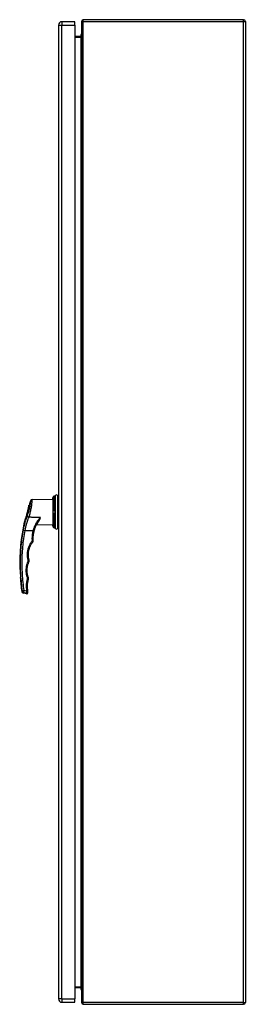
# Model space of a CAD drawing. Header units: inches. Extents: x 15 to 176, y 12 to 99.
# Tile 20 of 26: x 108 to 119, y 32 to 80. Entities that reach past the tile are written whole.
import ezdxf

# ---------------------------------------------------------------- set-up
doc = ezdxf.new("R2010")
doc.units = ezdxf.units.IN
doc.header["$MEASUREMENT"] = 0
doc.layers.add('Visible Edges(ANSI)', color=7, linetype='Continuous', lineweight=25)
doc.layers.add('Visible Tangent Edges(ANSI)', color=7, linetype='Continuous', lineweight=25)

msp = doc.modelspace()

# ---------------------------------------------------------------- linework, layer by layer
at = {"layer": 'Visible Edges(ANSI)'}
for p, q in [((109.814, 79.748), (109.814, 32.267)), ((110.614, 79.909), (109.975, 79.909)), ((110.614, 79.748), (110.614, 79.909)), ((110.614, 79.748), (110.614, 32.267)), ((110.934, 79.923), (110.934, 32.091)), ((118.85, 80.007), (111.018, 80.007)), ((118.934, 79.923), (118.934, 32.091)), ((110.888, 79.206), (110.888, 79.194)), ((110.903, 79.194), (110.614, 79.194)), ((109.622, 56.78), (109.613, 56.779)), ((109.779, 55.24), (109.779, 56.776)), ((109.814, 56.776), (109.779, 56.776)), ((108.531, 56.615), (109.527, 56.633)), ((109.527, 56.633), (109.527, 55.383)), ((109.565, 56.078), (109.576, 56.078)), ((109.576, 55.938), (109.565, 55.938)), ((109.576, 56.078), (109.614, 56.077)), ((109.614, 55.938), (109.576, 55.938)), ((109.614, 56.077), (109.623, 56.077)), ((109.623, 55.939), (109.614, 55.938)), ((109.642, 55.958), (109.642, 56.057)), ((108.741, 55.397), (109.527, 55.383)), ((108.773, 55.456), (108.773, 55.456)), ((109.613, 55.236), (109.622, 55.236)), ((109.814, 55.24), (109.779, 55.24)), ((107.918, 53.208), (107.934, 53.208)), ((107.956, 52.808), (107.94, 52.808)), ((108.249, 52.021), (108.097, 52.048)), ((110.614, 32.82), (110.903, 32.82)), ((110.888, 32.82), (110.888, 32.81)), ((110.614, 32.106), (110.614, 32.267)), ((109.975, 32.106), (110.614, 32.106)), ((111.018, 32.007), (118.85, 32.007))]:
    msp.add_line(p, q, dxfattribs=at)
at = {"layer": 'Visible Edges(ANSI)', "flags": 128}
for points in [[(109.547, 56.709), (109.544, 56.7), (109.541, 56.691), (109.539, 56.682), (109.537, 56.673), (109.535, 56.665), (109.533, 56.657), (109.532, 56.65), (109.531, 56.643), (109.53, 56.636), (109.529, 56.63), (109.529, 56.625), (109.528, 56.621), (109.528, 56.618), (109.528, 56.616), (109.528, 56.614), (109.527, 56.614)], [(109.613, 56.779), (109.604, 56.778), (109.595, 56.775), (109.587, 56.772), (109.58, 56.767), (109.573, 56.761), (109.567, 56.755), (109.562, 56.748), (109.558, 56.74)], [(109.643, 56.792), (109.643, 56.791), (109.642, 56.789), (109.638, 56.785), (109.634, 56.782), (109.631, 56.781), (109.628, 56.78)], [(109.643, 56.79), (109.64, 56.787), (109.637, 56.784), (109.633, 56.782), (109.628, 56.78)], [(108.278, 55.946), (108.285, 55.97), (108.292, 55.994), (108.299, 56.018), (108.306, 56.043), (108.313, 56.067), (108.319, 56.091), (108.325, 56.115), (108.33, 56.138), (108.335, 56.16), (108.34, 56.182), (108.345, 56.203), (108.349, 56.223), (108.352, 56.241), (108.356, 56.259), (108.359, 56.275), (108.361, 56.29), (108.363, 56.303), (108.365, 56.315), (108.367, 56.325), (108.368, 56.333), (108.369, 56.339), (108.37, 56.344), (108.37, 56.347), (108.371, 56.348)], [(108.257, 55.88), (108.25, 55.857), (108.243, 55.834), (108.236, 55.811), (108.228, 55.789), (108.222, 55.767), (108.215, 55.746), (108.208, 55.726), (108.202, 55.706), (108.196, 55.687), (108.19, 55.669), (108.184, 55.652), (108.179, 55.636), (108.174, 55.62), (108.169, 55.605), (108.164, 55.591), (108.16, 55.578), (108.156, 55.566), (108.152, 55.555), (108.149, 55.546), (108.146, 55.538), (108.144, 55.531), (108.142, 55.526), (108.141, 55.523), (108.141, 55.522)], [(108.257, 55.88), (108.258, 55.883), (108.259, 55.885), (108.26, 55.888), (108.261, 55.891), (108.261, 55.894), (108.262, 55.896), (108.263, 55.899), (108.264, 55.902), (108.265, 55.905), (108.266, 55.907), (108.267, 55.91), (108.267, 55.913), (108.268, 55.916), (108.269, 55.919), (108.27, 55.921), (108.271, 55.924), (108.272, 55.927), (108.273, 55.93), (108.273, 55.932), (108.274, 55.935), (108.275, 55.938), (108.276, 55.94), (108.277, 55.943), (108.278, 55.946)], [(109.623, 56.077), (109.623, 56.077), (109.623, 56.077), (109.623, 56.077), (109.623, 56.077), (109.624, 56.077), (109.624, 56.077), (109.624, 56.077), (109.624, 56.077), (109.624, 56.077), (109.624, 56.077), (109.624, 56.077), (109.625, 56.077), (109.625, 56.077), (109.625, 56.077), (109.625, 56.077), (109.625, 56.077), (109.625, 56.077), (109.625, 56.077), (109.626, 56.077), (109.626, 56.077), (109.626, 56.077), (109.626, 56.077), (109.626, 56.077), (109.626, 56.077)], [(109.626, 55.939), (109.626, 55.939), (109.626, 55.939), (109.626, 55.939), (109.626, 55.939), (109.626, 55.939), (109.625, 55.939), (109.625, 55.939), (109.625, 55.939), (109.625, 55.939), (109.625, 55.939), (109.625, 55.939), (109.625, 55.939), (109.624, 55.939), (109.624, 55.939), (109.624, 55.939), (109.624, 55.939), (109.624, 55.939), (109.624, 55.939), (109.624, 55.939), (109.623, 55.939), (109.623, 55.939), (109.623, 55.939), (109.623, 55.939), (109.623, 55.939)], [(109.626, 56.077), (109.628, 56.076), (109.629, 56.076), (109.63, 56.076), (109.631, 56.075), (109.632, 56.075), (109.633, 56.074), (109.634, 56.073), (109.635, 56.073), (109.636, 56.072), (109.636, 56.071), (109.637, 56.071), (109.638, 56.07), (109.638, 56.069), (109.639, 56.068), (109.64, 56.067), (109.64, 56.066), (109.641, 56.065), (109.641, 56.064), (109.641, 56.063), (109.642, 56.062), (109.642, 56.061), (109.642, 56.06), (109.642, 56.059), (109.642, 56.057)], [(109.642, 55.958), (109.642, 55.957), (109.642, 55.956), (109.642, 55.955), (109.642, 55.954), (109.641, 55.952), (109.641, 55.951), (109.641, 55.95), (109.64, 55.949), (109.64, 55.949), (109.639, 55.948), (109.638, 55.947), (109.638, 55.946), (109.637, 55.945), (109.636, 55.944), (109.636, 55.944), (109.635, 55.943), (109.634, 55.942), (109.633, 55.942), (109.632, 55.941), (109.631, 55.94), (109.63, 55.94), (109.629, 55.94), (109.628, 55.939), (109.626, 55.939)], [(108.623, 55.086), (108.629, 55.106), (108.635, 55.127), (108.641, 55.148), (108.647, 55.168), (108.654, 55.189), (108.661, 55.209), (108.668, 55.229), (108.676, 55.249), (108.683, 55.269), (108.692, 55.289), (108.7, 55.309), (108.709, 55.328), (108.717, 55.348), (108.727, 55.367), (108.736, 55.386), (108.746, 55.405), (108.756, 55.423), (108.766, 55.442), (108.776, 55.46), (108.787, 55.478), (108.797, 55.496), (108.808, 55.514), (108.82, 55.531), (108.831, 55.549)], [(109.527, 55.402), (109.528, 55.401), (109.528, 55.4), (109.528, 55.398), (109.528, 55.394), (109.529, 55.39), (109.529, 55.385), (109.53, 55.38), (109.531, 55.373), (109.532, 55.366), (109.533, 55.359), (109.535, 55.351), (109.537, 55.342), (109.539, 55.334), (109.541, 55.325), (109.544, 55.316), (109.547, 55.307)], [(109.558, 55.276), (109.562, 55.268), (109.567, 55.261), (109.573, 55.254), (109.58, 55.249), (109.587, 55.244), (109.595, 55.24), (109.604, 55.238), (109.613, 55.236)], [(109.643, 55.224), (109.643, 55.225), (109.642, 55.227), (109.638, 55.231), (109.634, 55.234), (109.631, 55.235), (109.628, 55.235)], [(109.643, 55.226), (109.64, 55.229), (109.637, 55.232), (109.633, 55.234), (109.628, 55.235)], [(108.578, 54.629), (108.577, 54.648), (108.577, 54.667), (108.576, 54.687), (108.576, 54.706), (108.576, 54.725), (108.576, 54.744), (108.577, 54.763), (108.578, 54.783), (108.579, 54.802), (108.58, 54.821), (108.581, 54.84), (108.583, 54.859), (108.585, 54.878), (108.587, 54.897), (108.59, 54.916), (108.593, 54.935), (108.596, 54.954), (108.599, 54.973), (108.602, 54.992), (108.606, 55.011), (108.61, 55.03), (108.614, 55.048), (108.619, 55.067), (108.623, 55.086)], [(108.372, 53.663), (108.363, 53.7), (108.356, 53.737), (108.349, 53.775), (108.345, 53.813), (108.341, 53.851), (108.34, 53.889), (108.339, 53.927), (108.34, 53.965), (108.343, 54.003), (108.347, 54.041), (108.352, 54.078), (108.359, 54.116), (108.367, 54.153), (108.377, 54.19), (108.388, 54.227), (108.4, 54.263), (108.414, 54.298), (108.429, 54.333), (108.446, 54.368), (108.464, 54.402), (108.483, 54.435), (108.503, 54.467), (108.525, 54.499), (108.547, 54.529)], [(108.547, 54.529), (108.55, 54.533), (108.552, 54.536), (108.555, 54.54), (108.557, 54.544), (108.559, 54.548), (108.562, 54.552), (108.564, 54.556), (108.565, 54.56), (108.567, 54.564), (108.569, 54.568), (108.57, 54.572), (108.572, 54.576), (108.573, 54.581), (108.574, 54.585), (108.575, 54.589), (108.576, 54.594), (108.577, 54.598), (108.577, 54.603), (108.578, 54.607), (108.578, 54.611), (108.578, 54.616), (108.578, 54.62), (108.578, 54.625), (108.578, 54.629)], [(108.34, 52.812), (108.329, 52.842), (108.32, 52.873), (108.311, 52.904), (108.303, 52.935), (108.297, 52.967), (108.291, 52.998), (108.286, 53.03), (108.283, 53.062), (108.28, 53.094), (108.279, 53.126), (108.278, 53.158), (108.279, 53.19), (108.28, 53.222), (108.283, 53.254), (108.287, 53.286), (108.291, 53.318), (108.297, 53.35), (108.304, 53.381), (108.311, 53.412), (108.32, 53.443), (108.33, 53.474), (108.34, 53.504), (108.352, 53.534), (108.364, 53.564)], [(108.364, 53.564), (108.366, 53.567), (108.368, 53.571), (108.369, 53.575), (108.37, 53.579), (108.372, 53.583), (108.373, 53.587), (108.374, 53.592), (108.375, 53.596), (108.375, 53.6), (108.376, 53.604), (108.376, 53.608), (108.377, 53.613), (108.377, 53.617), (108.377, 53.621), (108.377, 53.625), (108.377, 53.629), (108.377, 53.634), (108.377, 53.638), (108.376, 53.642), (108.376, 53.646), (108.375, 53.65), (108.374, 53.655), (108.373, 53.659), (108.372, 53.663)], [(108.342, 52.714), (108.343, 52.718), (108.344, 52.722), (108.345, 52.726), (108.346, 52.731), (108.347, 52.735), (108.348, 52.739), (108.348, 52.743), (108.348, 52.747), (108.349, 52.751), (108.349, 52.755), (108.349, 52.759), (108.349, 52.763), (108.349, 52.768), (108.349, 52.772), (108.348, 52.776), (108.348, 52.78), (108.347, 52.784), (108.346, 52.788), (108.346, 52.792), (108.345, 52.796), (108.344, 52.8), (108.342, 52.804), (108.341, 52.808), (108.34, 52.812)], [(108.297, 52.338), (108.296, 52.354), (108.295, 52.37), (108.294, 52.386), (108.294, 52.401), (108.294, 52.417), (108.294, 52.433), (108.295, 52.449), (108.296, 52.465), (108.297, 52.481), (108.298, 52.497), (108.3, 52.513), (108.301, 52.528), (108.303, 52.544), (108.306, 52.56), (108.308, 52.576), (108.311, 52.591), (108.314, 52.607), (108.317, 52.622), (108.321, 52.638), (108.324, 52.653), (108.328, 52.669), (108.333, 52.684), (108.337, 52.699), (108.342, 52.714)], [(108.311, 52.161), (108.31, 52.169), (108.31, 52.176), (108.309, 52.183), (108.308, 52.191), (108.308, 52.198), (108.307, 52.205), (108.307, 52.213), (108.306, 52.22), (108.305, 52.227), (108.305, 52.235), (108.304, 52.242), (108.303, 52.25), (108.303, 52.257), (108.302, 52.264), (108.302, 52.272), (108.301, 52.279), (108.301, 52.286), (108.3, 52.294), (108.299, 52.301), (108.299, 52.309), (108.298, 52.316), (108.298, 52.323), (108.297, 52.331), (108.297, 52.338)], [(108.315, 52.12), (108.315, 52.121), (108.315, 52.122), (108.315, 52.122), (108.315, 52.123), (108.315, 52.125), (108.314, 52.126), (108.314, 52.127), (108.314, 52.129), (108.314, 52.13), (108.314, 52.132), (108.314, 52.133), (108.314, 52.135), (108.313, 52.137), (108.313, 52.139), (108.313, 52.141), (108.313, 52.143), (108.313, 52.145), (108.312, 52.148), (108.312, 52.15), (108.312, 52.152), (108.312, 52.154), (108.312, 52.157), (108.311, 52.159), (108.311, 52.161)], [(108.318, 52.086), (108.318, 52.086), (108.318, 52.086), (108.318, 52.086), (108.318, 52.087), (108.318, 52.087), (108.318, 52.088), (108.318, 52.089), (108.318, 52.089), (108.318, 52.09), (108.318, 52.092), (108.318, 52.093), (108.318, 52.094), (108.317, 52.096), (108.317, 52.097), (108.317, 52.099), (108.317, 52.101), (108.317, 52.103), (108.316, 52.105), (108.316, 52.107), (108.316, 52.11), (108.316, 52.112), (108.316, 52.115), (108.315, 52.118), (108.315, 52.12)]]:
    msp.add_lwpolyline(points, dxfattribs=at)
at = {"layer": 'Visible Edges(ANSI)'}
for centre, radius, start, end in [((109.975, 79.748), 0.161, 90, 180), ((111.018, 79.923), 0.084, 90, 180), ((118.85, 79.923), 0.084, 0, 90), ((111.046, 79.206), 0.157, 135.4938, 180), ((110.903, 79.225), 0.031, 270, 0), ((109.662, 56.787), 0.0197, 151.635, 169.6713), ((109.627, 56.805), 0.0197, 331.635, 338.6362), ((109.71, 56.773), 0.0689, 0, 158.6362), ((117.014, 53.5), 9.1, 160.4169, 161.7629), ((108.533, 56.517), 0.0984, 91, 160.4169), ((109.547, 56.612), 0.0197, 175.8475, 176.3847), ((109.934, 56.588), 0.408, 176.3847, 180), ((117.014, 53.5), 9.1, 167.1601, 181.8396), ((109.934, 55.428), 0.408, 180, 183.6153), ((109.547, 55.403), 0.0197, 183.6153, 184.1525), ((109.662, 55.229), 0.0197, 190.3287, 208.365), ((109.627, 55.21), 0.0197, 21.3638, 28.365), ((109.71, 55.243), 0.0689, 201.3638, 0), ((117.014, 53.5), 9.084, 181.8427, 184.3695), ((117.014, 53.5), 9.1, 184.362, 188.656), ((108.114, 52.145), 0.0984, 188.656, 260), ((108.26, 52.08), 0.0591, 260, 5.7812), ((111.046, 32.81), 0.157, 180, 224.5062), ((110.903, 32.789), 0.031, 0, 90), ((109.975, 32.267), 0.161, 180, 270), ((111.018, 32.091), 0.084, 180, 270), ((118.85, 32.091), 0.084, 270, 0)]:
    msp.add_arc(centre, radius, start, end, dxfattribs=at)
for centre, major_axis, ratio, start_param, end_param in [((109.939, 56.582), (0, -0.412), 0.999862, 4.318928, 4.398966), ((109.621, 56.784), (-0.0349, -0.0026), 0.109206, 1.589466, 1.777194), ((109.939, 55.434), (0, -0.412), 0.999862, 5.02581, 5.105859), ((109.621, 55.232), (-0.0349, 0.0026), 0.109206, 4.505991, 4.69372)]:
    msp.add_ellipse(centre, major_axis=major_axis, ratio=ratio, start_param=start_param, end_param=end_param, dxfattribs=at)
at = {"layer": 'Visible Tangent Edges(ANSI)'}
for p, q in [((109.814, 79.748), (109.975, 79.748)), ((109.975, 79.909), (109.975, 79.748)), ((109.975, 32.267), (109.975, 79.748)), ((109.975, 79.748), (110.614, 79.748)), ((111.018, 79.923), (110.934, 79.923)), ((111.018, 79.923), (111.018, 80.007)), ((111.018, 32.091), (111.018, 79.923)), ((111.018, 79.923), (118.85, 79.923)), ((118.85, 79.923), (118.85, 80.007)), ((118.85, 79.923), (118.934, 79.923)), ((118.85, 32.091), (118.85, 79.923)), ((110.927, 79.206), (110.888, 79.206)), ((110.614, 79.163), (110.903, 79.163)), ((110.903, 79.194), (110.903, 79.163)), ((110.903, 79.163), (110.903, 32.851)), ((109.558, 56.098), (109.558, 56.74)), ((109.613, 56.779), (109.622, 56.78)), ((109.613, 56.099), (109.613, 56.779)), ((109.629, 56.098), (109.629, 56.78)), ((109.645, 56.796), (109.645, 56.794)), ((109.646, 56.798), (109.646, 55.218)), ((109.558, 55.276), (109.558, 55.917)), ((109.622, 56.099), (109.613, 56.099)), ((109.613, 55.916), (109.622, 55.917)), ((109.613, 55.237), (109.613, 55.916)), ((109.623, 56.077), (109.623, 55.939)), ((109.629, 55.235), (109.629, 55.917)), ((109.645, 56.058), (109.645, 55.958)), ((109.622, 55.236), (109.613, 55.237)), ((109.645, 55.221), (109.645, 55.22)), ((108.252, 52.156), (108.133, 52.176)), ((110.903, 32.851), (110.614, 32.851)), ((110.926, 32.81), (110.888, 32.81)), ((110.903, 32.82), (110.903, 32.851)), ((109.975, 32.267), (109.814, 32.267)), ((109.975, 32.267), (109.975, 32.106)), ((109.975, 32.267), (110.614, 32.267)), ((110.934, 32.091), (111.018, 32.091)), ((111.018, 32.007), (111.018, 32.091)), ((118.85, 32.091), (111.018, 32.091)), ((118.85, 32.007), (118.85, 32.091)), ((118.85, 32.091), (118.934, 32.091))]:
    msp.add_line(p, q, dxfattribs=at)
at = {"layer": 'Visible Tangent Edges(ANSI)', "flags": 128}
for points in [[(109.527, 56.614), (109.527, 56.614), (109.528, 56.614), (109.528, 56.616), (109.528, 56.617), (109.528, 56.619), (109.528, 56.621), (109.528, 56.624), (109.529, 56.627), (109.529, 56.63), (109.53, 56.634), (109.53, 56.638), (109.531, 56.642), (109.532, 56.647), (109.532, 56.652), (109.533, 56.657), (109.534, 56.662), (109.536, 56.668), (109.537, 56.673), (109.538, 56.679), (109.54, 56.685), (109.541, 56.691), (109.543, 56.697), (109.545, 56.703), (109.547, 56.709)], [(109.547, 56.709), (109.547, 56.71), (109.548, 56.711), (109.548, 56.713), (109.549, 56.714), (109.549, 56.715), (109.549, 56.716), (109.55, 56.718), (109.55, 56.719), (109.551, 56.72), (109.551, 56.722), (109.552, 56.723), (109.552, 56.724), (109.553, 56.726), (109.553, 56.727), (109.554, 56.728), (109.554, 56.729), (109.555, 56.731), (109.555, 56.732), (109.556, 56.733), (109.556, 56.735), (109.557, 56.736), (109.557, 56.737), (109.558, 56.738), (109.558, 56.74)], [(109.558, 56.74), (109.559, 56.742), (109.561, 56.745), (109.562, 56.748), (109.564, 56.75), (109.565, 56.752), (109.567, 56.755), (109.569, 56.757), (109.571, 56.759), (109.573, 56.761), (109.575, 56.763), (109.578, 56.765), (109.58, 56.767), (109.582, 56.769), (109.585, 56.77), (109.587, 56.772), (109.59, 56.773), (109.593, 56.774), (109.595, 56.775), (109.598, 56.776), (109.601, 56.777), (109.604, 56.778), (109.607, 56.778), (109.61, 56.779), (109.613, 56.779)], [(109.622, 56.78), (109.622, 56.78), (109.622, 56.78), (109.623, 56.78), (109.623, 56.78), (109.623, 56.78), (109.624, 56.78), (109.624, 56.78), (109.624, 56.78), (109.624, 56.78), (109.625, 56.78), (109.625, 56.78), (109.625, 56.78), (109.626, 56.78), (109.626, 56.78), (109.626, 56.78), (109.626, 56.78), (109.627, 56.78), (109.627, 56.78), (109.627, 56.78), (109.628, 56.78), (109.628, 56.78), (109.628, 56.78), (109.628, 56.78), (109.629, 56.78)], [(109.629, 56.78), (109.63, 56.78), (109.631, 56.781), (109.632, 56.781), (109.633, 56.782), (109.634, 56.782), (109.635, 56.783), (109.636, 56.783), (109.637, 56.784), (109.638, 56.785), (109.639, 56.785), (109.64, 56.786), (109.64, 56.787), (109.641, 56.787), (109.641, 56.788), (109.642, 56.789), (109.642, 56.79), (109.643, 56.791), (109.643, 56.791), (109.644, 56.792), (109.644, 56.793), (109.644, 56.793), (109.644, 56.794), (109.645, 56.794), (109.645, 56.794)], [(108.44, 56.549), (108.44, 56.547), (108.44, 56.542), (108.439, 56.533), (108.438, 56.52), (108.437, 56.503), (108.435, 56.483), (108.433, 56.46), (108.43, 56.433), (108.426, 56.404), (108.422, 56.372), (108.417, 56.338), (108.411, 56.302), (108.405, 56.264), (108.397, 56.225), (108.388, 56.184), (108.378, 56.143), (108.368, 56.101), (108.356, 56.059), (108.344, 56.016), (108.331, 55.975), (108.317, 55.933), (108.303, 55.893), (108.288, 55.854), (108.274, 55.816)], [(108.365, 55.749), (108.379, 55.794), (108.393, 55.841), (108.407, 55.888), (108.42, 55.937), (108.433, 55.987), (108.445, 56.036), (108.457, 56.086), (108.467, 56.136), (108.477, 56.185), (108.486, 56.233), (108.494, 56.279), (108.501, 56.324), (108.507, 56.366), (108.512, 56.406), (108.516, 56.444), (108.52, 56.478), (108.523, 56.509), (108.525, 56.537), (108.527, 56.561), (108.529, 56.58), (108.53, 56.595), (108.531, 56.606), (108.531, 56.612), (108.531, 56.614)], [(108.274, 55.816), (108.264, 55.789), (108.254, 55.763), (108.244, 55.736), (108.235, 55.709), (108.225, 55.681), (108.216, 55.654), (108.207, 55.626), (108.199, 55.598), (108.19, 55.569), (108.182, 55.541), (108.174, 55.512), (108.166, 55.483), (108.158, 55.454), (108.151, 55.425), (108.143, 55.396), (108.136, 55.366), (108.129, 55.336), (108.122, 55.307), (108.116, 55.277), (108.109, 55.247), (108.103, 55.217), (108.097, 55.187), (108.091, 55.156), (108.086, 55.126)], [(108.181, 55.109), (108.186, 55.137), (108.192, 55.165), (108.198, 55.193), (108.204, 55.221), (108.21, 55.249), (108.216, 55.276), (108.223, 55.304), (108.23, 55.332), (108.237, 55.359), (108.244, 55.386), (108.251, 55.413), (108.259, 55.44), (108.267, 55.467), (108.275, 55.494), (108.283, 55.52), (108.291, 55.547), (108.299, 55.573), (108.308, 55.599), (108.317, 55.624), (108.326, 55.65), (108.335, 55.675), (108.345, 55.7), (108.355, 55.725), (108.365, 55.749)], [(108.928, 55.742), (108.905, 55.743), (108.881, 55.743), (108.858, 55.743), (108.834, 55.744), (108.811, 55.744), (108.787, 55.744), (108.764, 55.744), (108.74, 55.745), (108.717, 55.745), (108.693, 55.745), (108.67, 55.746), (108.646, 55.746), (108.623, 55.746), (108.599, 55.746), (108.576, 55.747), (108.552, 55.747), (108.529, 55.747), (108.505, 55.747), (108.482, 55.748), (108.458, 55.748), (108.435, 55.748), (108.411, 55.749), (108.388, 55.749), (108.365, 55.749)], [(108.928, 55.742), (108.908, 55.721), (108.887, 55.698), (108.868, 55.675), (108.848, 55.652), (108.829, 55.628), (108.811, 55.604), (108.792, 55.579), (108.775, 55.554), (108.757, 55.528), (108.741, 55.502), (108.725, 55.476), (108.709, 55.449), (108.694, 55.422), (108.679, 55.394), (108.665, 55.366), (108.652, 55.338), (108.639, 55.309), (108.626, 55.28), (108.615, 55.251), (108.603, 55.221), (108.593, 55.191), (108.583, 55.161), (108.574, 55.131), (108.566, 55.1)], [(108.928, 55.742), (108.924, 55.734), (108.92, 55.725), (108.916, 55.716), (108.912, 55.708), (108.908, 55.699), (108.904, 55.69), (108.9, 55.682), (108.897, 55.673), (108.893, 55.665), (108.889, 55.657), (108.885, 55.648), (108.881, 55.64), (108.877, 55.632), (108.873, 55.624), (108.869, 55.616), (108.865, 55.608), (108.861, 55.6), (108.857, 55.593), (108.853, 55.585), (108.849, 55.577), (108.845, 55.57), (108.84, 55.563), (108.836, 55.556), (108.831, 55.549)], [(108.848, 55.552), (108.852, 55.559), (108.857, 55.565), (108.861, 55.572), (108.864, 55.579), (108.868, 55.586), (108.872, 55.593), (108.875, 55.601), (108.879, 55.608), (108.882, 55.616), (108.885, 55.624), (108.888, 55.631), (108.891, 55.639), (108.894, 55.648), (108.897, 55.656), (108.9, 55.664), (108.904, 55.672), (108.907, 55.681), (108.91, 55.689), (108.913, 55.698), (108.916, 55.707), (108.919, 55.716), (108.922, 55.725), (108.925, 55.733), (108.928, 55.742)], [(109.547, 56.098), (109.543, 56.098), (109.54, 56.096), (109.537, 56.092), (109.534, 56.087), (109.532, 56.08), (109.531, 56.072), (109.53, 56.064), (109.529, 56.054), (109.528, 56.043), (109.528, 56.031), (109.528, 56.02), (109.527, 56.008), (109.528, 55.996), (109.528, 55.984), (109.528, 55.973), (109.529, 55.962), (109.53, 55.952), (109.531, 55.943), (109.532, 55.935), (109.534, 55.929), (109.537, 55.924), (109.54, 55.92), (109.543, 55.918), (109.547, 55.917)], [(109.558, 56.098), (109.558, 56.098), (109.557, 56.098), (109.557, 56.098), (109.556, 56.098), (109.556, 56.098), (109.555, 56.098), (109.555, 56.098), (109.554, 56.098), (109.554, 56.098), (109.553, 56.098), (109.553, 56.098), (109.552, 56.098), (109.552, 56.098), (109.551, 56.098), (109.551, 56.098), (109.55, 56.098), (109.55, 56.098), (109.549, 56.098), (109.549, 56.098), (109.549, 56.098), (109.548, 56.098), (109.548, 56.098), (109.547, 56.098), (109.547, 56.098)], [(109.565, 55.938), (109.562, 55.938), (109.559, 55.94), (109.556, 55.943), (109.553, 55.946), (109.551, 55.951), (109.55, 55.958), (109.549, 55.965), (109.548, 55.972), (109.547, 55.981), (109.547, 55.989), (109.547, 55.998), (109.547, 56.008), (109.547, 56.017), (109.547, 56.026), (109.547, 56.035), (109.548, 56.043), (109.549, 56.051), (109.55, 56.058), (109.551, 56.064), (109.553, 56.069), (109.556, 56.073), (109.559, 56.076), (109.562, 56.078), (109.565, 56.078)], [(109.547, 55.917), (109.547, 55.917), (109.548, 55.917), (109.548, 55.917), (109.549, 55.917), (109.549, 55.917), (109.549, 55.917), (109.55, 55.917), (109.55, 55.917), (109.551, 55.917), (109.551, 55.917), (109.552, 55.917), (109.552, 55.917), (109.553, 55.917), (109.553, 55.917), (109.554, 55.917), (109.554, 55.917), (109.555, 55.917), (109.555, 55.917), (109.556, 55.917), (109.556, 55.917), (109.557, 55.917), (109.557, 55.917), (109.558, 55.917), (109.558, 55.917)], [(109.613, 56.099), (109.61, 56.099), (109.607, 56.099), (109.604, 56.099), (109.601, 56.099), (109.598, 56.099), (109.595, 56.099), (109.593, 56.099), (109.59, 56.099), (109.587, 56.099), (109.585, 56.099), (109.582, 56.099), (109.58, 56.099), (109.578, 56.099), (109.575, 56.099), (109.573, 56.099), (109.571, 56.099), (109.569, 56.099), (109.567, 56.099), (109.565, 56.099), (109.564, 56.099), (109.562, 56.099), (109.561, 56.099), (109.559, 56.099), (109.558, 56.098)], [(109.558, 55.917), (109.559, 55.917), (109.561, 55.917), (109.562, 55.917), (109.564, 55.917), (109.565, 55.917), (109.567, 55.917), (109.569, 55.917), (109.571, 55.917), (109.573, 55.917), (109.575, 55.917), (109.578, 55.916), (109.58, 55.916), (109.582, 55.916), (109.585, 55.916), (109.587, 55.916), (109.59, 55.916), (109.593, 55.916), (109.595, 55.916), (109.598, 55.916), (109.601, 55.916), (109.604, 55.916), (109.607, 55.916), (109.61, 55.916), (109.613, 55.916)], [(109.629, 56.098), (109.628, 56.098), (109.628, 56.098), (109.628, 56.098), (109.628, 56.098), (109.627, 56.099), (109.627, 56.099), (109.627, 56.099), (109.626, 56.099), (109.626, 56.099), (109.626, 56.099), (109.626, 56.099), (109.625, 56.099), (109.625, 56.099), (109.625, 56.099), (109.624, 56.099), (109.624, 56.099), (109.624, 56.099), (109.624, 56.099), (109.623, 56.099), (109.623, 56.099), (109.623, 56.099), (109.622, 56.099), (109.622, 56.099), (109.622, 56.099)], [(109.622, 55.917), (109.622, 55.917), (109.622, 55.917), (109.623, 55.917), (109.623, 55.917), (109.623, 55.917), (109.624, 55.917), (109.624, 55.917), (109.624, 55.917), (109.624, 55.917), (109.625, 55.917), (109.625, 55.917), (109.625, 55.917), (109.626, 55.917), (109.626, 55.917), (109.626, 55.917), (109.626, 55.917), (109.627, 55.917), (109.627, 55.917), (109.627, 55.917), (109.628, 55.917), (109.628, 55.917), (109.628, 55.917), (109.628, 55.917), (109.629, 55.917)], [(109.645, 56.058), (109.645, 56.06), (109.644, 56.063), (109.644, 56.065), (109.644, 56.068), (109.644, 56.07), (109.643, 56.072), (109.643, 56.074), (109.642, 56.076), (109.642, 56.078), (109.641, 56.08), (109.641, 56.082), (109.64, 56.084), (109.64, 56.085), (109.639, 56.087), (109.638, 56.088), (109.637, 56.09), (109.636, 56.091), (109.635, 56.093), (109.634, 56.094), (109.633, 56.095), (109.632, 56.096), (109.631, 56.097), (109.63, 56.098), (109.629, 56.098)], [(109.629, 55.917), (109.63, 55.918), (109.631, 55.919), (109.632, 55.92), (109.633, 55.921), (109.634, 55.922), (109.635, 55.923), (109.636, 55.924), (109.637, 55.926), (109.638, 55.927), (109.639, 55.929), (109.64, 55.93), (109.64, 55.932), (109.641, 55.934), (109.641, 55.936), (109.642, 55.938), (109.642, 55.94), (109.643, 55.942), (109.643, 55.944), (109.644, 55.946), (109.644, 55.948), (109.644, 55.95), (109.644, 55.953), (109.645, 55.955), (109.645, 55.958)], [(108.77, 55.449), (108.771, 55.45), (108.772, 55.45), (108.773, 55.45), (108.775, 55.451), (108.776, 55.451), (108.777, 55.452), (108.778, 55.452), (108.779, 55.453), (108.78, 55.454), (108.781, 55.454), (108.782, 55.455), (108.783, 55.455), (108.784, 55.456), (108.785, 55.457), (108.786, 55.457), (108.786, 55.458), (108.787, 55.458), (108.788, 55.459), (108.788, 55.46), (108.789, 55.461), (108.79, 55.461), (108.79, 55.462), (108.791, 55.463), (108.791, 55.463)], [(108.791, 55.463), (108.793, 55.466), (108.795, 55.47), (108.797, 55.473), (108.799, 55.476), (108.801, 55.479), (108.803, 55.483), (108.805, 55.486), (108.807, 55.49), (108.809, 55.493), (108.812, 55.497), (108.814, 55.501), (108.816, 55.504), (108.819, 55.508), (108.821, 55.512), (108.824, 55.516), (108.826, 55.52), (108.829, 55.524), (108.831, 55.528), (108.834, 55.532), (108.837, 55.536), (108.839, 55.54), (108.842, 55.544), (108.845, 55.548), (108.848, 55.552)], [(109.547, 55.307), (109.545, 55.313), (109.543, 55.319), (109.541, 55.325), (109.54, 55.331), (109.538, 55.337), (109.537, 55.342), (109.536, 55.348), (109.534, 55.353), (109.533, 55.359), (109.532, 55.364), (109.532, 55.369), (109.531, 55.373), (109.53, 55.378), (109.53, 55.382), (109.529, 55.385), (109.529, 55.389), (109.528, 55.392), (109.528, 55.394), (109.528, 55.397), (109.528, 55.399), (109.528, 55.4), (109.528, 55.401), (109.527, 55.402), (109.527, 55.402)], [(109.558, 55.276), (109.558, 55.277), (109.557, 55.279), (109.557, 55.28), (109.556, 55.281), (109.556, 55.282), (109.555, 55.284), (109.555, 55.285), (109.554, 55.286), (109.554, 55.288), (109.553, 55.289), (109.553, 55.29), (109.552, 55.291), (109.552, 55.293), (109.551, 55.294), (109.551, 55.295), (109.55, 55.297), (109.55, 55.298), (109.549, 55.299), (109.549, 55.3), (109.549, 55.302), (109.548, 55.303), (109.548, 55.304), (109.547, 55.306), (109.547, 55.307)], [(109.613, 55.237), (109.61, 55.237), (109.607, 55.237), (109.604, 55.238), (109.601, 55.239), (109.598, 55.239), (109.595, 55.24), (109.593, 55.241), (109.59, 55.243), (109.587, 55.244), (109.585, 55.245), (109.582, 55.247), (109.58, 55.249), (109.578, 55.25), (109.575, 55.252), (109.573, 55.254), (109.571, 55.256), (109.569, 55.259), (109.567, 55.261), (109.565, 55.263), (109.564, 55.266), (109.562, 55.268), (109.561, 55.271), (109.559, 55.273), (109.558, 55.276)], [(109.629, 55.235), (109.628, 55.235), (109.628, 55.235), (109.628, 55.235), (109.628, 55.235), (109.627, 55.235), (109.627, 55.236), (109.627, 55.236), (109.626, 55.236), (109.626, 55.236), (109.626, 55.236), (109.626, 55.236), (109.625, 55.236), (109.625, 55.236), (109.625, 55.236), (109.624, 55.236), (109.624, 55.236), (109.624, 55.236), (109.624, 55.236), (109.623, 55.236), (109.623, 55.236), (109.623, 55.236), (109.622, 55.236), (109.622, 55.236), (109.622, 55.236)], [(109.645, 55.221), (109.645, 55.222), (109.644, 55.222), (109.644, 55.222), (109.644, 55.223), (109.644, 55.224), (109.643, 55.224), (109.643, 55.225), (109.642, 55.226), (109.642, 55.227), (109.641, 55.227), (109.641, 55.228), (109.64, 55.229), (109.64, 55.23), (109.639, 55.23), (109.638, 55.231), (109.637, 55.232), (109.636, 55.232), (109.635, 55.233), (109.634, 55.234), (109.633, 55.234), (109.632, 55.235), (109.631, 55.235), (109.63, 55.235), (109.629, 55.235)], [(108.086, 55.126), (108.069, 55.029), (108.053, 54.931), (108.037, 54.833), (108.023, 54.735), (108.01, 54.637), (107.999, 54.538), (107.988, 54.44), (107.978, 54.341), (107.969, 54.242), (107.962, 54.143), (107.955, 54.044), (107.95, 53.944), (107.946, 53.845), (107.942, 53.746), (107.94, 53.646), (107.939, 53.547), (107.939, 53.447), (107.94, 53.348), (107.942, 53.248), (107.946, 53.149), (107.95, 53.05), (107.956, 52.95), (107.962, 52.851), (107.97, 52.752), (107.979, 52.654), (107.988, 52.555), (107.999, 52.456), (108.011, 52.358), (108.024, 52.26), (108.038, 52.162)], [(108.133, 52.176), (108.119, 52.277), (108.106, 52.377), (108.094, 52.478), (108.083, 52.578), (108.073, 52.679), (108.064, 52.781), (108.057, 52.882), (108.05, 52.983), (108.045, 53.085), (108.041, 53.187), (108.038, 53.288), (108.036, 53.39), (108.035, 53.492), (108.036, 53.594), (108.037, 53.695), (108.04, 53.797), (108.044, 53.899), (108.049, 54.001), (108.055, 54.102), (108.063, 54.204), (108.071, 54.305), (108.081, 54.406), (108.092, 54.507), (108.104, 54.608), (108.117, 54.709), (108.131, 54.809), (108.147, 54.909), (108.163, 55.009), (108.181, 55.109)], [(108.181, 55.109), (108.197, 55.109), (108.213, 55.108), (108.229, 55.108), (108.245, 55.107), (108.261, 55.107), (108.277, 55.107), (108.293, 55.106), (108.309, 55.106), (108.325, 55.106), (108.341, 55.105), (108.357, 55.105), (108.373, 55.105), (108.389, 55.104), (108.405, 55.104), (108.421, 55.104), (108.437, 55.103), (108.453, 55.103), (108.469, 55.102), (108.485, 55.102), (108.501, 55.102), (108.517, 55.101), (108.533, 55.101), (108.55, 55.101), (108.566, 55.1)], [(108.566, 55.1), (108.561, 55.081), (108.556, 55.062), (108.552, 55.042), (108.548, 55.023), (108.544, 55.003), (108.54, 54.983), (108.537, 54.964), (108.534, 54.944), (108.531, 54.924), (108.528, 54.905), (108.526, 54.885), (108.524, 54.865), (108.522, 54.845), (108.52, 54.825), (108.519, 54.805), (108.518, 54.785), (108.517, 54.766), (108.517, 54.746), (108.516, 54.726), (108.516, 54.706), (108.517, 54.686), (108.517, 54.666), (108.518, 54.646), (108.519, 54.626)], [(108.5, 54.565), (108.476, 54.533), (108.453, 54.5), (108.432, 54.465), (108.411, 54.43), (108.392, 54.394), (108.375, 54.358), (108.359, 54.321), (108.344, 54.283), (108.331, 54.245), (108.319, 54.206), (108.309, 54.167), (108.3, 54.128), (108.293, 54.088), (108.287, 54.048), (108.283, 54.008), (108.281, 53.968), (108.28, 53.927), (108.28, 53.887), (108.282, 53.847), (108.285, 53.806), (108.291, 53.766), (108.297, 53.726), (108.305, 53.687), (108.315, 53.648)], [(108.519, 54.626), (108.519, 54.623), (108.519, 54.621), (108.519, 54.618), (108.519, 54.615), (108.518, 54.612), (108.518, 54.61), (108.518, 54.607), (108.517, 54.604), (108.517, 54.602), (108.516, 54.599), (108.516, 54.597), (108.515, 54.594), (108.514, 54.591), (108.513, 54.589), (108.512, 54.586), (108.511, 54.584), (108.51, 54.581), (108.509, 54.579), (108.507, 54.577), (108.506, 54.574), (108.505, 54.572), (108.503, 54.57), (108.502, 54.568), (108.5, 54.565)], [(108.31, 53.587), (108.297, 53.556), (108.284, 53.525), (108.273, 53.492), (108.263, 53.46), (108.254, 53.427), (108.246, 53.394), (108.238, 53.361), (108.232, 53.327), (108.228, 53.294), (108.224, 53.26), (108.221, 53.226), (108.219, 53.192), (108.219, 53.158), (108.219, 53.124), (108.221, 53.09), (108.224, 53.056), (108.227, 53.022), (108.232, 52.989), (108.238, 52.955), (108.245, 52.922), (108.253, 52.889), (108.262, 52.856), (108.273, 52.824), (108.284, 52.792)], [(108.315, 53.648), (108.315, 53.645), (108.316, 53.643), (108.316, 53.64), (108.317, 53.638), (108.317, 53.635), (108.317, 53.633), (108.318, 53.63), (108.318, 53.627), (108.318, 53.625), (108.318, 53.622), (108.318, 53.62), (108.318, 53.617), (108.317, 53.615), (108.317, 53.612), (108.317, 53.61), (108.316, 53.607), (108.316, 53.605), (108.315, 53.602), (108.314, 53.6), (108.314, 53.597), (108.313, 53.595), (108.312, 53.592), (108.311, 53.59), (108.31, 53.587)], [(108.285, 52.732), (108.28, 52.716), (108.275, 52.7), (108.271, 52.684), (108.267, 52.668), (108.263, 52.651), (108.259, 52.635), (108.256, 52.619), (108.252, 52.602), (108.249, 52.585), (108.247, 52.569), (108.244, 52.552), (108.242, 52.535), (108.24, 52.519), (108.239, 52.502), (108.237, 52.485), (108.236, 52.468), (108.235, 52.451), (108.235, 52.435), (108.235, 52.418), (108.235, 52.401), (108.235, 52.384), (108.235, 52.367), (108.236, 52.351), (108.237, 52.334)], [(108.237, 52.334), (108.238, 52.326), (108.238, 52.319), (108.239, 52.312), (108.239, 52.304), (108.24, 52.297), (108.241, 52.289), (108.241, 52.282), (108.242, 52.274), (108.242, 52.267), (108.243, 52.26), (108.243, 52.252), (108.244, 52.245), (108.245, 52.237), (108.245, 52.23), (108.246, 52.222), (108.247, 52.215), (108.247, 52.208), (108.248, 52.2), (108.248, 52.193), (108.249, 52.185), (108.25, 52.178), (108.25, 52.171), (108.251, 52.163), (108.252, 52.156)], [(108.284, 52.792), (108.285, 52.789), (108.286, 52.787), (108.286, 52.784), (108.287, 52.782), (108.287, 52.78), (108.288, 52.777), (108.288, 52.775), (108.289, 52.772), (108.289, 52.77), (108.289, 52.767), (108.289, 52.765), (108.289, 52.762), (108.29, 52.76), (108.289, 52.757), (108.289, 52.755), (108.289, 52.752), (108.289, 52.75), (108.289, 52.747), (108.288, 52.745), (108.288, 52.742), (108.287, 52.74), (108.287, 52.737), (108.286, 52.735), (108.285, 52.732)], [(108.038, 52.161), (108.036, 52.158), (108.035, 52.156), (108.033, 52.154), (108.032, 52.151), (108.03, 52.149), (108.029, 52.147), (108.028, 52.146), (108.027, 52.144), (108.025, 52.142), (108.024, 52.141), (108.023, 52.139), (108.022, 52.138), (108.022, 52.137), (108.021, 52.136), (108.02, 52.135), (108.02, 52.134), (108.019, 52.133), (108.018, 52.132), (108.018, 52.132), (108.018, 52.131), (108.017, 52.131), (108.017, 52.131), (108.017, 52.13), (108.017, 52.13)], [(108.038, 52.162), (108.038, 52.162), (108.038, 52.162), (108.038, 52.162), (108.038, 52.162), (108.038, 52.162), (108.038, 52.162), (108.038, 52.162), (108.038, 52.161), (108.038, 52.161), (108.038, 52.161), (108.038, 52.161), (108.038, 52.161), (108.038, 52.161), (108.038, 52.161), (108.038, 52.161), (108.038, 52.161), (108.038, 52.161), (108.038, 52.161), (108.038, 52.161), (108.038, 52.161), (108.038, 52.161), (108.038, 52.161), (108.038, 52.161), (108.038, 52.161)], [(108.097, 52.048), (108.097, 52.048), (108.098, 52.048), (108.098, 52.049), (108.098, 52.049), (108.098, 52.05), (108.099, 52.05), (108.099, 52.051), (108.1, 52.052), (108.1, 52.053), (108.101, 52.054), (108.102, 52.055), (108.102, 52.056), (108.103, 52.058), (108.104, 52.059), (108.105, 52.061), (108.106, 52.063), (108.108, 52.064), (108.109, 52.066), (108.11, 52.068), (108.111, 52.071), (108.113, 52.073), (108.114, 52.075), (108.116, 52.078), (108.118, 52.08)], [(108.118, 52.08), (108.118, 52.082), (108.118, 52.083), (108.118, 52.085), (108.119, 52.088), (108.119, 52.09), (108.12, 52.093), (108.12, 52.096), (108.121, 52.1), (108.121, 52.103), (108.122, 52.107), (108.122, 52.111), (108.123, 52.115), (108.124, 52.12), (108.125, 52.125), (108.125, 52.129), (108.126, 52.134), (108.127, 52.139), (108.128, 52.144), (108.129, 52.15), (108.13, 52.155), (108.131, 52.16), (108.132, 52.166), (108.132, 52.171), (108.133, 52.176)], [(108.118, 52.08), (108.123, 52.079), (108.128, 52.078), (108.134, 52.077), (108.139, 52.077), (108.144, 52.076), (108.15, 52.075), (108.155, 52.074), (108.16, 52.073), (108.166, 52.072), (108.171, 52.071), (108.177, 52.07), (108.182, 52.069), (108.187, 52.068), (108.193, 52.067), (108.198, 52.066), (108.203, 52.065), (108.209, 52.064), (108.214, 52.063), (108.219, 52.062), (108.225, 52.062), (108.23, 52.061), (108.235, 52.06), (108.241, 52.059), (108.246, 52.058)], [(108.252, 52.156), (108.251, 52.15), (108.251, 52.145), (108.251, 52.139), (108.25, 52.134), (108.25, 52.128), (108.25, 52.123), (108.249, 52.118), (108.249, 52.113), (108.249, 52.108), (108.249, 52.103), (108.248, 52.098), (108.248, 52.094), (108.248, 52.089), (108.248, 52.085), (108.247, 52.081), (108.247, 52.077), (108.247, 52.074), (108.247, 52.071), (108.247, 52.068), (108.247, 52.065), (108.246, 52.063), (108.246, 52.061), (108.246, 52.059), (108.246, 52.058)], [(108.246, 52.058), (108.246, 52.055), (108.247, 52.052), (108.247, 52.049), (108.247, 52.047), (108.247, 52.044), (108.248, 52.042), (108.248, 52.04), (108.248, 52.038), (108.248, 52.036), (108.248, 52.034), (108.248, 52.032), (108.249, 52.031), (108.249, 52.029), (108.249, 52.028), (108.249, 52.027), (108.249, 52.025), (108.249, 52.025), (108.249, 52.024), (108.249, 52.023), (108.249, 52.022), (108.249, 52.022), (108.249, 52.022), (108.249, 52.021), (108.249, 52.021)]]:
    msp.add_lwpolyline(points, dxfattribs=at)
at = {"layer": 'Visible Tangent Edges(ANSI)'}
for centre, major_axis, ratio, start_param, end_param in [((110.903, 79.225), (0, -0.062), 0.5, 0, 1.570796), ((109.566, 56.703), (-0.0187, 0.0061), 0.005379, 6.243298, 6.283185), ((109.614, 56.76), (-0.0015, 0.0196), 0.017403, 6.165533, 6.283185), ((109.623, 56.76), (-0.0015, 0.0196), 0.017403, 6.165845, 6.283185), ((109.63, 56.761), (-0.0019, 0.0196), 0.191852, 6.164699, 6.283185), ((109.662, 56.785), (-0.0197, 0), 0.997973, 5.788123, 5.945294), ((108.366, 55.791), (-0.0918, 0.0356), 0.409021, 0.266884, 1.709814), ((109.566, 56.098), (-0.0003, -0.0197), 0.951327, 4.689106, 6.283185), ((109.566, 55.918), (-0.0003, 0.0197), 0.951327, 0, 1.594079), ((109.576, 56.098), (-0.0003, -0.0197), 0.92364, 4.68103, 6.283185), ((109.576, 55.918), (-0.0003, 0.0197), 0.92364, 0, 1.602156), ((109.614, 56.097), (-0.0003, -0.0197), 0.075192, 4.596049, 6.283185), ((109.614, 55.919), (-0.0003, 0.0197), 0.075192, 0, 1.687137), ((109.623, 56.097), (-0.0003, -0.0197), 0.075184, 4.596361, 6.283185), ((109.623, 55.919), (-0.0003, 0.0197), 0.075184, 0, 1.686825), ((109.63, 56.096), (-0.0038, -0.0193), 0.094112, 4.612383, 6.283185), ((109.63, 55.92), (-0.0038, 0.0193), 0.094112, 0, 1.670802), ((109.662, 56.057), (-0.0197, 0), 0.063637, 5.788123, 6.283185), ((109.662, 55.958), (-0.0197, 0), 0.063637, 0, 0.495063), ((108.791, 55.446), (-0.0174, 0.0099), 0.863009, 5.1523, 6.283185), ((108.848, 55.537), (-0.0166, 0.0112), 0.683188, 5.12391, 6.283185), ((109.566, 55.313), (-0.0187, -0.0061), 0.005379, 0, 0.039887), ((109.614, 55.256), (-0.0015, -0.0196), 0.017403, 0, 0.117653), ((109.623, 55.255), (-0.0015, -0.0196), 0.017403, 0, 0.117341), ((109.63, 55.255), (-0.0019, -0.0196), 0.191852, 0, 0.118486), ((109.662, 55.231), (-0.0197, 0), 0.997973, 0.337891, 0.495063), ((108.181, 55.109), (-0.0968, 0.0176), 0.000015, 0.159651, 1.561929), ((108.566, 55.1), (0.0572, -0.0147), 0.000659, 4.703547, 6.283184), ((108.5, 54.565), (0.0468, -0.0361), 0.004511, 4.704847, 6.283185), ((108.519, 54.626), (0.059, 0.0032), 0.001571, 0, 1.57945), ((108.31, 53.587), (0.054, -0.024), 0.003466, 4.70438, 6.283185), ((108.315, 53.648), (0.0571, 0.0151), 0.00237, 0, 1.579196), ((108.284, 52.792), (0.0554, 0.0204), 0.002372, 0, 1.579222), ((108.238, 52.334), (0.0589, 0.0042), 0.00051, 4.703603, 6.283183), ((108.286, 52.733), (0.0562, -0.018), 0.003372, 4.704306, 6.283185), ((108.134, 52.176), (-0.0973, -0.0145), 0.000012, 4.72121, 6.123537), ((108.134, 52.175), (0.0821, -0.0543), 0.972434, 3.887957, 5.112052), ((108.256, 52.115), (0.0588, 0.0057), 0.974734, 4.447602, 6.283185), ((108.252, 52.156), (0.0588, 0.0054), 0.000502, 4.703578, 6.283183), ((110.903, 32.789), (0, 0.062), 0.5, 4.712389, 6.283185)]:
    msp.add_ellipse(centre, major_axis=major_axis, ratio=ratio, start_param=start_param, end_param=end_param, dxfattribs=at)

doc.saveas('drawing.dxf')
